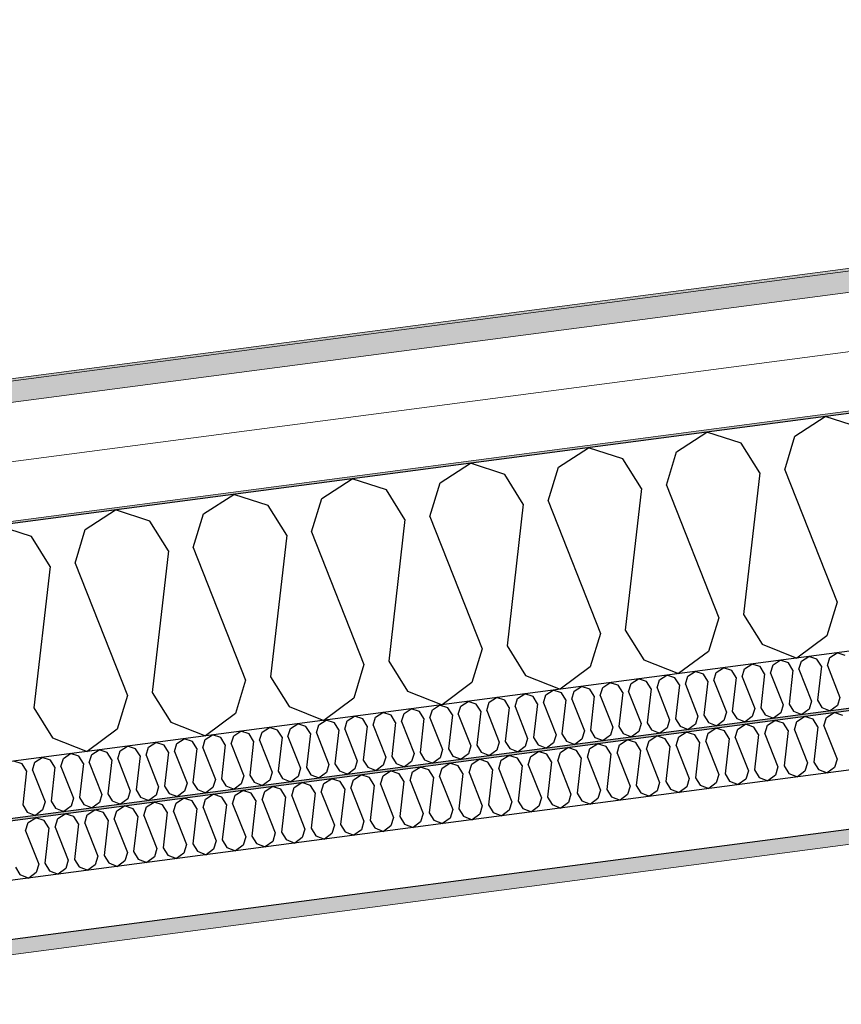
# Model space of a CAD drawing. Header units: millimetres. Extents: x -78920 to -55226, y -2070 to 13065.
# Tile 68 of 78: x -63585 to -62888, y 10672 to 11507. Entities that reach past the tile are written whole.
import ezdxf

# ---------------------------------------------------------------- set-up
doc = ezdxf.new("R2010")
doc.units = ezdxf.units.MM
doc.header["$LTSCALE"] = 0.5
doc.header["$MEASUREMENT"] = 0
doc.linetypes.add('PLINE', pattern=[0])
doc.layers.add('236- Innvendig kledning og overflate(Nye konstruksjoner)', color=7, linetype='Continuous', lineweight=0)
doc.layers.add('262- Taktekking(Nye konstruksjoner)', color=7, linetype='Continuous', lineweight=0)
for name, color, linetype in [('256- Faste himlinger og overflatebehandling (Skravur)(Nye konstruksjoner)', 7, 'Continuous'), ('256- Faste himlinger og overflatebehandling(Nye konstruksjoner)', 7, 'Continuous'), ('261- Primærkonstruksjon (tak)', 7, 'Continuous'), ('261- Primærkonstruksjon (tak) (Skravur)', 7, 'Continuous'), ('262- Taktekking (Skravur)(Nye konstruksjoner)', 7, 'Continuous')]:
    doc.layers.add(name, color=color, linetype=linetype)

# ---------------------------------------------------------------- blocks, each defined once
blk = doc.blocks.new('*X5')
at = {"layer": '261- Primærkonstruksjon (tak) (Skravur)', "linetype": 'PLINE'}
for p, q in [((-62927.39, 11153.99), (-62901.71, 11170.56)), ((-62872.61, 11161.2), (-62901.71, 11170.56)), ((-63027.7, 11140.79), (-63002.02, 11157.36)), ((-62972.92, 11148), (-63002.02, 11157.36)), ((-62936.08, 11125.52), (-62927.39, 11153.99)), ((-62957.16, 11122.75), (-62972.92, 11148)), ((-63128.01, 11127.58), (-63102.32, 11144.15)), ((-63073.22, 11134.79), (-63102.32, 11144.15)), ((-63036.39, 11112.32), (-63027.7, 11140.79)), ((-63228.31, 11114.38), (-63202.63, 11130.95)), ((-63173.53, 11121.59), (-63202.63, 11130.95)), ((-63057.46, 11109.54), (-63073.22, 11134.79)), ((-63157.77, 11096.34), (-63173.53, 11121.59)), ((-63136.69, 11099.11), (-63128.01, 11127.58)), ((-62957.16, 11122.75), (-62970.92, 11002.6)), ((-62936.08, 11125.52), (-62891.69, 11013.03)), ((-63328.62, 11101.17), (-63302.93, 11117.74)), ((-63273.84, 11108.38), (-63302.93, 11117.74)), ((-63237, 11085.91), (-63228.31, 11114.38)), ((-63036.39, 11112.32), (-62992, 10999.83)), ((-63428.93, 11087.96), (-63403.24, 11104.53)), ((-63374.14, 11095.18), (-63403.24, 11104.53)), ((-63258.08, 11083.13), (-63273.84, 11108.38)), ((-63057.46, 11109.54), (-63071.23, 10989.4)), ((-63358.38, 11069.93), (-63374.14, 11095.18)), ((-63337.31, 11072.7), (-63328.62, 11101.17)), ((-63157.77, 11096.34), (-63171.53, 10976.19)), ((-63136.69, 11099.11), (-63092.3, 10986.62)), ((-63529.23, 11074.76), (-63503.55, 11091.33)), ((-63474.45, 11081.97), (-63503.55, 11091.33)), ((-63437.61, 11059.49), (-63428.93, 11087.96)), ((-63458.69, 11056.72), (-63474.45, 11081.97)), ((-63258.08, 11083.13), (-63271.84, 10962.99)), ((-63237, 11085.91), (-63192.61, 10973.42)), ((-63574.75, 11068.77), (-63603.85, 11078.12)), ((-63537.92, 11046.29), (-63529.23, 11074.76)), ((-63358.38, 11069.93), (-63372.15, 10949.78)), ((-63337.31, 11072.7), (-63292.92, 10960.21)), ((-63558.99, 11043.51), (-63574.75, 11068.77)), ((-63458.69, 11056.72), (-63472.45, 10936.57)), ((-63437.61, 11059.49), (-63393.22, 10947.01)), ((-63537.92, 11046.29), (-63493.53, 10933.8)), ((-63558.99, 11043.51), (-63572.76, 10923.37)), ((-62891.69, 11013.03), (-62900.38, 10984.56)), ((-62992, 10999.83), (-63000.68, 10971.36)), ((-62970.92, 11002.6), (-62955.16, 10977.35)), ((-63092.3, 10986.62), (-63100.99, 10958.15)), ((-63071.23, 10989.4), (-63055.47, 10964.15)), ((-62900.38, 10984.56), (-62925.76, 10965.67)), ((-63192.61, 10973.42), (-63201.3, 10944.95)), ((-63171.53, 10976.19), (-63155.77, 10950.94)), ((-63000.68, 10971.36), (-63026.06, 10952.46)), ((-62955.16, 10977.35), (-62925.76, 10965.67)), ((-63271.84, 10962.99), (-63256.08, 10937.73)), ((-63055.47, 10964.15), (-63026.06, 10952.46)), ((-63292.92, 10960.21), (-63301.6, 10931.74)), ((-63100.99, 10958.15), (-63126.37, 10939.26)), ((-63393.22, 10947.01), (-63401.91, 10918.54)), ((-63372.15, 10949.78), (-63356.39, 10924.53)), ((-63201.3, 10944.95), (-63226.68, 10926.05)), ((-63155.77, 10950.94), (-63126.37, 10939.26)), ((-63472.45, 10936.57), (-63456.69, 10911.32)), ((-63256.08, 10937.73), (-63226.68, 10926.05)), ((-63493.53, 10933.8), (-63502.22, 10905.33)), ((-63301.6, 10931.74), (-63326.98, 10912.85)), ((-63572.76, 10923.37), (-63557, 10898.12)), ((-63356.39, 10924.53), (-63326.98, 10912.85)), ((-63456.69, 10911.32), (-63427.29, 10899.64)), ((-63401.91, 10918.54), (-63427.29, 10899.64)), ((-63502.22, 10905.33), (-63527.6, 10886.44)), ((-63557, 10898.12), (-63527.6, 10886.44))]:
    blk.add_line(p, q, dxfattribs=at)
blk = doc.blocks.new('*X28')
at = {"layer": '256- Faste himlinger og overflatebehandling (Skravur)(Nye konstruksjoner)', "linetype": 'PLINE'}
for p, q in [((-62897.82, 10966.18), (-62891.65, 10970.16)), ((-62884.67, 10967.91), (-62891.65, 10970.16)), ((-62945.96, 10959.84), (-62939.8, 10963.82)), ((-62932.82, 10961.58), (-62939.8, 10963.82)), ((-62929.03, 10955.52), (-62932.82, 10961.58)), ((-62923.98, 10956.18), (-62921.89, 10963.01)), ((-62921.89, 10963.01), (-62915.73, 10966.99)), ((-62908.74, 10964.75), (-62915.73, 10966.99)), ((-62904.96, 10958.68), (-62908.74, 10964.75)), ((-62899.9, 10959.35), (-62897.82, 10966.18)), ((-63018.18, 10950.34), (-63012.02, 10954.31)), ((-63005.04, 10952.07), (-63012.02, 10954.31)), ((-62996.2, 10946.67), (-62994.11, 10953.51)), ((-62994.11, 10953.51), (-62987.95, 10957.48)), ((-62980.96, 10955.24), (-62987.95, 10957.48)), ((-62977.18, 10949.18), (-62980.96, 10955.24)), ((-62972.12, 10949.84), (-62970.04, 10956.68)), ((-62970.04, 10956.68), (-62963.87, 10960.65)), ((-62956.89, 10958.41), (-62963.87, 10960.65)), ((-62953.11, 10952.35), (-62956.89, 10958.41)), ((-62948.05, 10953.01), (-62945.96, 10959.84)), ((-62948.05, 10953.01), (-62937.4, 10926.01)), ((-62929.03, 10955.52), (-62932.34, 10926.68)), ((-62923.98, 10956.18), (-62913.32, 10929.18)), ((-62904.96, 10958.68), (-62908.26, 10929.85)), ((-62899.9, 10959.35), (-62889.25, 10932.35)), ((-63090.41, 10940.83), (-63084.24, 10944.81)), ((-63077.26, 10942.56), (-63084.24, 10944.81)), ((-63066.33, 10944), (-63060.17, 10947.97)), ((-63053.18, 10945.73), (-63060.17, 10947.97)), ((-63049.4, 10939.67), (-63053.18, 10945.73)), ((-63044.34, 10940.33), (-63042.26, 10947.17)), ((-63042.26, 10947.17), (-63036.09, 10951.14)), ((-63029.11, 10948.9), (-63036.09, 10951.14)), ((-63025.33, 10942.84), (-63029.11, 10948.9)), ((-63020.27, 10943.5), (-63018.18, 10950.34)), ((-63001.25, 10946.01), (-63005.04, 10952.07)), ((-63001.25, 10946.01), (-63004.56, 10917.17)), ((-62996.2, 10946.67), (-62985.54, 10919.68)), ((-62977.18, 10949.18), (-62980.48, 10920.34)), ((-62972.12, 10949.84), (-62961.47, 10922.85)), ((-62953.11, 10952.35), (-62956.41, 10923.51)), ((-63138.55, 10934.49), (-63132.39, 10938.47)), ((-63125.4, 10936.22), (-63132.39, 10938.47)), ((-63121.62, 10930.16), (-63125.4, 10936.22)), ((-63116.56, 10930.83), (-63114.48, 10937.66)), ((-63114.48, 10937.66), (-63108.31, 10941.64)), ((-63101.33, 10939.39), (-63108.31, 10941.64)), ((-63097.55, 10933.33), (-63101.33, 10939.39)), ((-63092.49, 10934), (-63090.41, 10940.83)), ((-63073.47, 10936.5), (-63077.26, 10942.56)), ((-63073.47, 10936.5), (-63076.78, 10907.66)), ((-63068.42, 10937.17), (-63066.33, 10944)), ((-63068.42, 10937.17), (-63057.76, 10910.17)), ((-63049.4, 10939.67), (-63052.7, 10910.83)), ((-63044.34, 10940.33), (-63033.69, 10913.34)), ((-63025.33, 10942.84), (-63028.63, 10914)), ((-63020.27, 10943.5), (-63009.62, 10916.51)), ((-63210.77, 10924.98), (-63204.61, 10928.96)), ((-63197.62, 10926.71), (-63204.61, 10928.96)), ((-63188.78, 10921.32), (-63186.7, 10928.15)), ((-63186.7, 10928.15), (-63180.54, 10932.13)), ((-63173.55, 10929.88), (-63180.54, 10932.13)), ((-63169.77, 10923.82), (-63173.55, 10929.88)), ((-63164.71, 10924.49), (-63162.63, 10931.32)), ((-63162.63, 10931.32), (-63156.46, 10935.3)), ((-63149.48, 10933.05), (-63156.46, 10935.3)), ((-63145.7, 10926.99), (-63149.48, 10933.05)), ((-63140.64, 10927.66), (-63138.55, 10934.49)), ((-63121.62, 10930.16), (-63124.93, 10901.33)), ((-63116.56, 10930.83), (-63105.91, 10903.83)), ((-63097.55, 10933.33), (-63100.85, 10904.5)), ((-63092.49, 10934), (-63081.84, 10907)), ((-62913.32, 10929.18), (-62915.41, 10922.35)), ((-62908.26, 10929.85), (-62904.48, 10923.79)), ((-62889.25, 10932.35), (-62891.33, 10925.52)), ((-63282.99, 10915.47), (-63276.83, 10919.45)), ((-63269.85, 10917.21), (-63276.83, 10919.45)), ((-63258.92, 10918.64), (-63252.76, 10922.62)), ((-63245.77, 10920.37), (-63252.76, 10922.62)), ((-63241.99, 10914.31), (-63245.77, 10920.37)), ((-63236.93, 10914.98), (-63234.85, 10921.81)), ((-63234.85, 10921.81), (-63228.68, 10925.79)), ((-63221.7, 10923.54), (-63228.68, 10925.79)), ((-63217.92, 10917.48), (-63221.7, 10923.54)), ((-63212.86, 10918.15), (-63210.77, 10924.98)), ((-63193.84, 10920.65), (-63197.62, 10926.71)), ((-63193.84, 10920.65), (-63197.15, 10891.82)), ((-63188.78, 10921.32), (-63178.13, 10894.32)), ((-63169.77, 10923.82), (-63173.07, 10894.99)), ((-63164.71, 10924.49), (-63154.06, 10897.49)), ((-63145.7, 10926.99), (-63149, 10898.16)), ((-63140.64, 10927.66), (-63129.98, 10900.66)), ((-62985.54, 10919.68), (-62987.63, 10912.84)), ((-62980.48, 10920.34), (-62976.7, 10914.28)), ((-62961.47, 10922.85), (-62963.55, 10916.01)), ((-62956.41, 10923.51), (-62952.63, 10917.45)), ((-62937.4, 10926.01), (-62939.48, 10919.18)), ((-62932.34, 10926.68), (-62928.55, 10920.62)), ((-62928.55, 10920.62), (-62921.5, 10917.82)), ((-62915.41, 10922.35), (-62921.5, 10917.82)), ((-62904.48, 10923.79), (-62897.42, 10920.99)), ((-62891.33, 10925.52), (-62897.42, 10920.99)), ((-63331.14, 10909.14), (-63324.98, 10913.11)), ((-63317.99, 10910.87), (-63324.98, 10913.11)), ((-63309.15, 10905.47), (-63307.07, 10912.3)), ((-63307.07, 10912.3), (-63300.9, 10916.28)), ((-63293.92, 10914.04), (-63300.9, 10916.28)), ((-63290.14, 10907.98), (-63293.92, 10914.04)), ((-63285.08, 10908.64), (-63282.99, 10915.47)), ((-63266.06, 10911.14), (-63269.85, 10917.21)), ((-63266.06, 10911.14), (-63269.37, 10882.31)), ((-63261.01, 10911.81), (-63258.92, 10918.64)), ((-63261.01, 10911.81), (-63250.35, 10884.81)), ((-63241.99, 10914.31), (-63245.29, 10885.48)), ((-63236.93, 10914.98), (-63226.28, 10887.98)), ((-63217.92, 10917.48), (-63221.22, 10888.65)), ((-63212.86, 10918.15), (-63202.2, 10891.15)), ((-63033.69, 10913.34), (-63035.77, 10906.5)), ((-63028.63, 10914), (-63024.85, 10907.94)), ((-63009.62, 10916.51), (-63011.7, 10909.67)), ((-63004.56, 10917.17), (-63000.78, 10911.11)), ((-63000.78, 10911.11), (-62993.72, 10908.31)), ((-62987.63, 10912.84), (-62993.72, 10908.31)), ((-62976.7, 10914.28), (-62969.64, 10911.48)), ((-62963.55, 10916.01), (-62969.64, 10911.48)), ((-62952.63, 10917.45), (-62945.57, 10914.65)), ((-62939.48, 10919.18), (-62945.57, 10914.65)), ((-63403.36, 10899.63), (-63397.2, 10903.6)), ((-63390.21, 10901.36), (-63397.2, 10903.6)), ((-63381.37, 10895.96), (-63379.29, 10902.8)), ((-63379.29, 10902.8), (-63373.12, 10906.77)), ((-63366.14, 10904.53), (-63373.12, 10906.77)), ((-63362.36, 10898.47), (-63366.14, 10904.53)), ((-63357.3, 10899.13), (-63355.21, 10905.97)), ((-63355.21, 10905.97), (-63349.05, 10909.94)), ((-63342.07, 10907.7), (-63349.05, 10909.94)), ((-63338.28, 10901.64), (-63342.07, 10907.7)), ((-63333.23, 10902.3), (-63331.14, 10909.14)), ((-63314.21, 10904.81), (-63317.99, 10910.87)), ((-63314.21, 10904.81), (-63317.51, 10875.97)), ((-63309.15, 10905.47), (-63298.5, 10878.47)), ((-63290.14, 10907.98), (-63293.44, 10879.14)), ((-63285.08, 10908.64), (-63274.42, 10881.64)), ((-63105.91, 10903.83), (-63107.99, 10897)), ((-63100.85, 10904.5), (-63097.07, 10898.43)), ((-63081.84, 10907), (-63083.92, 10900.17)), ((-63076.78, 10907.66), (-63073, 10901.6)), ((-63059.85, 10903.34), (-63065.94, 10898.8)), ((-63057.76, 10910.17), (-63059.85, 10903.34)), ((-63052.7, 10910.83), (-63048.92, 10904.77)), ((-63048.92, 10904.77), (-63041.87, 10901.97)), ((-63035.77, 10906.5), (-63041.87, 10901.97)), ((-63024.85, 10907.94), (-63017.79, 10905.14)), ((-63011.7, 10909.67), (-63017.79, 10905.14)), ((-63451.51, 10893.29), (-63445.34, 10897.27)), ((-63438.36, 10895.02), (-63445.34, 10897.27)), ((-63434.58, 10888.96), (-63438.36, 10895.02)), ((-63429.52, 10889.63), (-63427.44, 10896.46)), ((-63427.44, 10896.46), (-63421.27, 10900.43)), ((-63414.29, 10898.19), (-63421.27, 10900.43)), ((-63410.5, 10892.13), (-63414.29, 10898.19)), ((-63405.45, 10892.79), (-63403.36, 10899.63)), ((-63386.43, 10895.3), (-63390.21, 10901.36)), ((-63386.43, 10895.3), (-63389.73, 10866.46)), ((-63381.37, 10895.96), (-63370.72, 10868.97)), ((-63362.36, 10898.47), (-63365.66, 10869.63)), ((-63357.3, 10899.13), (-63346.65, 10872.14)), ((-63338.28, 10901.64), (-63341.59, 10872.8)), ((-63333.23, 10902.3), (-63322.57, 10875.31)), ((-63173.07, 10894.99), (-63169.29, 10888.93)), ((-63154.06, 10897.49), (-63156.14, 10890.66)), ((-63149, 10898.16), (-63145.22, 10892.1)), ((-63129.98, 10900.66), (-63132.07, 10893.83)), ((-63124.93, 10901.33), (-63121.14, 10895.27)), ((-63121.14, 10895.27), (-63114.09, 10892.46)), ((-63107.99, 10897), (-63114.09, 10892.46)), ((-63097.07, 10898.43), (-63090.01, 10895.63)), ((-63083.92, 10900.17), (-63090.01, 10895.63)), ((-63073, 10901.6), (-63065.94, 10898.8)), ((-63523.73, 10883.78), (-63517.56, 10887.76)), ((-63510.58, 10885.51), (-63517.56, 10887.76)), ((-63501.74, 10880.12), (-63499.66, 10886.95)), ((-63499.66, 10886.95), (-63493.49, 10890.93)), ((-63486.51, 10888.68), (-63493.49, 10890.93)), ((-63482.72, 10882.62), (-63486.51, 10888.68)), ((-63477.67, 10883.29), (-63475.58, 10890.12)), ((-63475.58, 10890.12), (-63469.42, 10894.1)), ((-63462.43, 10891.85), (-63469.42, 10894.1)), ((-63458.65, 10885.79), (-63462.43, 10891.85)), ((-63453.59, 10886.46), (-63451.51, 10893.29)), ((-63453.59, 10886.46), (-63442.94, 10859.46)), ((-63434.58, 10888.96), (-63437.88, 10860.12)), ((-63429.52, 10889.63), (-63418.87, 10862.63)), ((-63410.5, 10892.13), (-63413.81, 10863.29)), ((-63405.45, 10892.79), (-63394.79, 10865.8)), ((-63226.28, 10887.98), (-63228.36, 10881.15)), ((-63221.22, 10888.65), (-63217.44, 10882.59)), ((-63202.2, 10891.15), (-63204.29, 10884.32)), ((-63197.15, 10891.82), (-63193.36, 10885.76)), ((-63180.22, 10887.49), (-63186.31, 10882.95)), ((-63178.13, 10894.32), (-63180.22, 10887.49)), ((-63169.29, 10888.93), (-63162.23, 10886.12)), ((-63156.14, 10890.66), (-63162.23, 10886.12)), ((-63145.22, 10892.1), (-63138.16, 10889.29)), ((-63132.07, 10893.83), (-63138.16, 10889.29)), ((-63582.8, 10876), (-63589.79, 10878.25)), ((-63571.88, 10877.44), (-63565.71, 10881.42)), ((-63558.73, 10879.17), (-63565.71, 10881.42)), ((-63554.95, 10873.11), (-63558.73, 10879.17)), ((-63549.89, 10873.78), (-63547.8, 10880.61)), ((-63547.8, 10880.61), (-63541.64, 10884.59)), ((-63534.65, 10882.34), (-63541.64, 10884.59)), ((-63530.87, 10876.28), (-63534.65, 10882.34)), ((-63525.81, 10876.95), (-63523.73, 10883.78)), ((-63506.8, 10879.45), (-63510.58, 10885.51)), ((-63506.8, 10879.45), (-63510.1, 10850.62)), ((-63501.74, 10880.12), (-63491.09, 10853.12)), ((-63482.72, 10882.62), (-63486.03, 10853.79)), ((-63477.67, 10883.29), (-63467.01, 10856.29)), ((-63458.65, 10885.79), (-63461.96, 10856.96)), ((-63298.5, 10878.47), (-63300.58, 10871.64)), ((-63293.44, 10879.14), (-63289.66, 10873.08)), ((-63274.42, 10881.64), (-63276.51, 10874.81)), ((-63269.37, 10882.31), (-63265.58, 10876.25)), ((-63252.44, 10877.98), (-63258.53, 10873.45)), ((-63250.35, 10884.81), (-63252.44, 10877.98)), ((-63245.29, 10885.48), (-63241.51, 10879.42)), ((-63241.51, 10879.42), (-63234.45, 10876.62)), ((-63228.36, 10881.15), (-63234.45, 10876.62)), ((-63217.44, 10882.59), (-63210.38, 10879.78)), ((-63204.29, 10884.32), (-63210.38, 10879.78)), ((-63193.36, 10885.76), (-63186.31, 10882.95)), ((-63579.02, 10869.94), (-63582.8, 10876)), ((-63579.02, 10869.94), (-63582.32, 10841.11)), ((-63573.96, 10870.61), (-63571.88, 10877.44)), ((-63573.96, 10870.61), (-63563.31, 10843.61)), ((-63554.95, 10873.11), (-63558.25, 10844.28)), ((-63549.89, 10873.78), (-63539.23, 10846.78)), ((-63530.87, 10876.28), (-63534.18, 10847.45)), ((-63525.81, 10876.95), (-63515.16, 10849.95)), ((-63365.66, 10869.63), (-63361.88, 10863.57)), ((-63346.65, 10872.14), (-63348.73, 10865.3)), ((-63341.59, 10872.8), (-63337.81, 10866.74)), ((-63322.57, 10875.31), (-63324.66, 10868.47)), ((-63317.51, 10875.97), (-63313.73, 10869.91)), ((-63313.73, 10869.91), (-63306.67, 10867.11)), ((-63300.58, 10871.64), (-63306.67, 10867.11)), ((-63289.66, 10873.08), (-63282.6, 10870.28)), ((-63276.51, 10874.81), (-63282.6, 10870.28)), ((-63265.58, 10876.25), (-63258.53, 10873.45)), ((-63418.87, 10862.63), (-63420.95, 10855.8)), ((-63413.81, 10863.29), (-63410.03, 10857.23)), ((-63394.79, 10865.8), (-63396.88, 10858.96)), ((-63389.73, 10866.46), (-63385.95, 10860.4)), ((-63372.8, 10862.13), (-63378.89, 10857.6)), ((-63370.72, 10868.97), (-63372.8, 10862.13)), ((-63361.88, 10863.57), (-63354.82, 10860.77)), ((-63348.73, 10865.3), (-63354.82, 10860.77)), ((-63337.81, 10866.74), (-63330.75, 10863.94)), ((-63324.66, 10868.47), (-63330.75, 10863.94)), ((-63491.09, 10853.12), (-63493.17, 10846.29)), ((-63486.03, 10853.79), (-63482.25, 10847.73)), ((-63467.01, 10856.29), (-63469.1, 10849.46)), ((-63461.96, 10856.96), (-63458.17, 10850.89)), ((-63445.02, 10852.63), (-63451.12, 10848.09)), ((-63442.94, 10859.46), (-63445.02, 10852.63)), ((-63437.88, 10860.12), (-63434.1, 10854.06)), ((-63434.1, 10854.06), (-63427.04, 10851.26)), ((-63420.95, 10855.8), (-63427.04, 10851.26)), ((-63410.03, 10857.23), (-63402.97, 10854.43)), ((-63396.88, 10858.96), (-63402.97, 10854.43)), ((-63385.95, 10860.4), (-63378.89, 10857.6)), ((-63558.25, 10844.28), (-63554.47, 10838.22)), ((-63539.23, 10846.78), (-63541.32, 10839.95)), ((-63534.18, 10847.45), (-63530.39, 10841.39)), ((-63515.16, 10849.95), (-63517.25, 10843.12)), ((-63510.1, 10850.62), (-63506.32, 10844.56)), ((-63506.32, 10844.56), (-63499.26, 10841.75)), ((-63493.17, 10846.29), (-63499.26, 10841.75)), ((-63482.25, 10847.73), (-63475.19, 10844.92)), ((-63469.1, 10849.46), (-63475.19, 10844.92)), ((-63458.17, 10850.89), (-63451.12, 10848.09)), ((-63582.32, 10841.11), (-63578.54, 10835.05)), ((-63565.39, 10836.78), (-63571.48, 10832.24)), ((-63563.31, 10843.61), (-63565.39, 10836.78)), ((-63554.47, 10838.22), (-63547.41, 10835.41)), ((-63541.32, 10839.95), (-63547.41, 10835.41)), ((-63530.39, 10841.39), (-63523.34, 10838.58)), ((-63517.25, 10843.12), (-63523.34, 10838.58)), ((-63578.54, 10835.05), (-63571.48, 10832.24))]:
    blk.add_line(p, q, dxfattribs=at)
blk = doc.blocks.new('*X29')
at = {"layer": '256- Faste himlinger og overflatebehandling (Skravur)(Nye konstruksjoner)', "linetype": 'PLINE'}
for p, q in [((-62950.73, 10908.65), (-62944.31, 10912.8)), ((-62937.03, 10910.46), (-62944.31, 10912.8)), ((-62927.82, 10904.84), (-62925.65, 10911.96)), ((-62925.65, 10911.96), (-62919.23, 10916.1)), ((-62911.96, 10913.76), (-62919.23, 10916.1)), ((-62908.02, 10907.45), (-62911.96, 10913.76)), ((-62902.75, 10908.14), (-62900.58, 10915.26)), ((-62900.58, 10915.26), (-62894.15, 10919.4)), ((-62886.88, 10917.06), (-62894.15, 10919.4)), ((-63025.96, 10898.75), (-63019.54, 10902.89)), ((-63012.26, 10900.55), (-63019.54, 10902.89)), ((-63000.88, 10902.05), (-62994.46, 10906.19)), ((-62987.19, 10903.85), (-62994.46, 10906.19)), ((-62983.25, 10897.54), (-62987.19, 10903.85)), ((-62977.98, 10898.24), (-62975.81, 10905.35)), ((-62975.81, 10905.35), (-62969.38, 10909.5)), ((-62962.11, 10907.16), (-62969.38, 10909.5)), ((-62958.17, 10900.84), (-62962.11, 10907.16)), ((-62952.9, 10901.54), (-62950.73, 10908.65)), ((-62933.09, 10904.14), (-62937.03, 10910.46)), ((-62933.09, 10904.14), (-62936.53, 10874.11)), ((-62927.82, 10904.84), (-62916.73, 10876.72)), ((-62908.02, 10907.45), (-62911.46, 10877.41)), ((-62902.75, 10908.14), (-62891.65, 10880.02)), ((-63076.11, 10892.15), (-63069.69, 10896.29)), ((-63062.42, 10893.95), (-63069.69, 10896.29)), ((-63053.21, 10888.33), (-63051.04, 10895.45)), ((-63051.04, 10895.45), (-63044.61, 10899.59)), ((-63037.34, 10897.25), (-63044.61, 10899.59)), ((-63033.4, 10890.94), (-63037.34, 10897.25)), ((-63028.13, 10891.63), (-63025.96, 10898.75)), ((-63008.32, 10894.24), (-63012.26, 10900.55)), ((-63003.05, 10894.93), (-63000.88, 10902.05)), ((-63003.05, 10894.93), (-62991.96, 10866.81)), ((-62983.25, 10897.54), (-62986.69, 10867.51)), ((-62977.98, 10898.24), (-62966.88, 10870.11)), ((-62958.17, 10900.84), (-62961.61, 10870.81)), ((-62952.9, 10901.54), (-62941.8, 10873.41)), ((-63151.34, 10882.24), (-63144.92, 10886.39)), ((-63137.65, 10884.05), (-63144.92, 10886.39)), ((-63126.26, 10885.54), (-63119.84, 10889.69)), ((-63112.57, 10887.35), (-63119.84, 10889.69)), ((-63108.63, 10881.03), (-63112.57, 10887.35)), ((-63103.36, 10881.73), (-63101.19, 10888.85)), ((-63101.19, 10888.85), (-63094.77, 10892.99)), ((-63087.49, 10890.65), (-63094.77, 10892.99)), ((-63083.55, 10884.34), (-63087.49, 10890.65)), ((-63078.28, 10885.03), (-63076.11, 10892.15)), ((-63058.48, 10887.64), (-63062.42, 10893.95)), ((-63058.48, 10887.64), (-63061.92, 10857.6)), ((-63053.21, 10888.33), (-63042.11, 10860.21)), ((-63033.4, 10890.94), (-63036.84, 10860.9)), ((-63028.13, 10891.63), (-63017.03, 10863.51)), ((-63008.32, 10894.24), (-63011.76, 10864.2)), ((-63201.49, 10875.64), (-63195.07, 10879.78)), ((-63187.8, 10877.44), (-63195.07, 10879.78)), ((-63178.59, 10871.82), (-63176.42, 10878.94)), ((-63176.42, 10878.94), (-63170, 10883.08)), ((-63162.72, 10880.74), (-63170, 10883.08)), ((-63158.78, 10874.43), (-63162.72, 10880.74)), ((-63153.51, 10875.13), (-63151.34, 10882.24)), ((-63133.71, 10877.73), (-63137.65, 10884.05)), ((-63133.71, 10877.73), (-63137.15, 10847.7)), ((-63128.44, 10878.43), (-63126.26, 10885.54)), ((-63128.44, 10878.43), (-63117.34, 10850.3)), ((-63108.63, 10881.03), (-63112.07, 10851)), ((-63103.36, 10881.73), (-63092.26, 10853.61)), ((-63083.55, 10884.34), (-63086.99, 10854.3)), ((-63078.28, 10885.03), (-63067.19, 10856.91)), ((-62891.65, 10880.02), (-62893.82, 10872.9)), ((-63276.72, 10865.74), (-63270.3, 10869.88)), ((-63263.03, 10867.54), (-63270.3, 10869.88)), ((-63251.65, 10869.04), (-63245.23, 10873.18)), ((-63237.95, 10870.84), (-63245.23, 10873.18)), ((-63234.01, 10864.53), (-63237.95, 10870.84)), ((-63228.74, 10865.22), (-63226.57, 10872.34)), ((-63226.57, 10872.34), (-63220.15, 10876.48)), ((-63212.87, 10874.14), (-63220.15, 10876.48)), ((-63208.93, 10867.83), (-63212.87, 10874.14)), ((-63203.67, 10868.52), (-63201.49, 10875.64)), ((-63183.86, 10871.13), (-63187.8, 10877.44)), ((-63183.86, 10871.13), (-63187.3, 10841.09)), ((-63178.59, 10871.82), (-63167.49, 10843.7)), ((-63158.78, 10874.43), (-63162.22, 10844.4)), ((-63153.51, 10875.13), (-63142.42, 10847)), ((-62966.88, 10870.11), (-62969.05, 10863)), ((-62961.61, 10870.81), (-62957.67, 10864.49)), ((-62941.8, 10873.41), (-62943.97, 10866.3)), ((-62936.53, 10874.11), (-62932.59, 10867.8)), ((-62918.9, 10869.6), (-62925.24, 10864.88)), ((-62916.73, 10876.72), (-62918.9, 10869.6)), ((-62911.46, 10877.41), (-62907.52, 10871.1)), ((-62907.52, 10871.1), (-62900.17, 10868.18)), ((-62893.82, 10872.9), (-62900.17, 10868.18)), ((-63326.88, 10859.13), (-63320.46, 10863.28)), ((-63313.18, 10860.94), (-63320.46, 10863.28)), ((-63303.97, 10855.32), (-63301.8, 10862.43)), ((-63301.8, 10862.43), (-63295.38, 10866.58)), ((-63288.1, 10864.24), (-63295.38, 10866.58)), ((-63284.16, 10857.92), (-63288.1, 10864.24)), ((-63278.9, 10858.62), (-63276.72, 10865.74)), ((-63259.09, 10861.23), (-63263.03, 10867.54)), ((-63259.09, 10861.23), (-63262.53, 10831.19)), ((-63253.82, 10861.92), (-63251.65, 10869.04)), ((-63253.82, 10861.92), (-63242.72, 10833.8)), ((-63234.01, 10864.53), (-63237.45, 10834.49)), ((-63228.74, 10865.22), (-63217.64, 10837.1)), ((-63208.93, 10867.83), (-63212.38, 10837.79)), ((-63203.67, 10868.52), (-63192.57, 10840.4)), ((-63017.03, 10863.51), (-63019.2, 10856.39)), ((-63011.76, 10864.2), (-63007.82, 10857.89)), ((-62991.96, 10866.81), (-62994.13, 10859.69)), ((-62986.69, 10867.51), (-62982.75, 10861.19)), ((-62982.75, 10861.19), (-62975.4, 10858.27)), ((-62969.05, 10863), (-62975.4, 10858.27)), ((-62957.67, 10864.49), (-62950.32, 10861.57)), ((-62943.97, 10866.3), (-62950.32, 10861.57)), ((-62932.59, 10867.8), (-62925.24, 10864.88)), ((-63402.11, 10849.23), (-63395.69, 10853.37)), ((-63388.41, 10851.03), (-63395.69, 10853.37)), ((-63377.03, 10852.53), (-63370.61, 10856.67)), ((-63363.33, 10854.33), (-63370.61, 10856.67)), ((-63359.39, 10848.02), (-63363.33, 10854.33)), ((-63354.13, 10848.71), (-63351.95, 10855.83)), ((-63351.95, 10855.83), (-63345.53, 10859.97)), ((-63338.26, 10857.64), (-63345.53, 10859.97)), ((-63334.32, 10851.32), (-63338.26, 10857.64)), ((-63329.05, 10852.02), (-63326.88, 10859.13)), ((-63309.24, 10854.62), (-63313.18, 10860.94)), ((-63309.24, 10854.62), (-63312.68, 10824.59)), ((-63303.97, 10855.32), (-63292.87, 10827.2)), ((-63284.16, 10857.92), (-63287.61, 10827.89)), ((-63278.9, 10858.62), (-63267.8, 10830.5)), ((-63092.26, 10853.61), (-63094.43, 10846.49)), ((-63086.99, 10854.3), (-63083.05, 10847.99)), ((-63067.19, 10856.91), (-63069.36, 10849.79)), ((-63061.92, 10857.6), (-63057.98, 10851.29)), ((-63044.28, 10853.09), (-63050.63, 10848.37)), ((-63042.11, 10860.21), (-63044.28, 10853.09)), ((-63036.84, 10860.9), (-63032.9, 10854.59)), ((-63032.9, 10854.59), (-63025.55, 10851.67)), ((-63019.2, 10856.39), (-63025.55, 10851.67)), ((-63007.82, 10857.89), (-63000.47, 10854.97)), ((-62994.13, 10859.69), (-63000.47, 10854.97)), ((-63452.26, 10842.63), (-63445.84, 10846.77)), ((-63438.56, 10844.43), (-63445.84, 10846.77)), ((-63434.62, 10838.12), (-63438.56, 10844.43)), ((-63429.36, 10838.81), (-63427.18, 10845.93)), ((-63427.18, 10845.93), (-63420.76, 10850.07)), ((-63413.49, 10847.73), (-63420.76, 10850.07)), ((-63409.55, 10841.42), (-63413.49, 10847.73)), ((-63404.28, 10842.11), (-63402.11, 10849.23)), ((-63384.47, 10844.72), (-63388.41, 10851.03)), ((-63384.47, 10844.72), (-63387.91, 10814.68)), ((-63379.2, 10845.41), (-63377.03, 10852.53)), ((-63379.2, 10845.41), (-63368.1, 10817.29)), ((-63359.39, 10848.02), (-63362.84, 10817.98)), ((-63354.13, 10848.71), (-63343.03, 10820.59)), ((-63334.32, 10851.32), (-63337.76, 10821.29)), ((-63329.05, 10852.02), (-63317.95, 10823.89)), ((-63162.22, 10844.4), (-63158.28, 10838.08)), ((-63142.42, 10847), (-63144.59, 10839.89)), ((-63137.15, 10847.7), (-63133.21, 10841.38)), ((-63117.34, 10850.3), (-63119.51, 10843.19)), ((-63112.07, 10851), (-63108.13, 10844.69)), ((-63108.13, 10844.69), (-63100.78, 10841.77)), ((-63094.43, 10846.49), (-63100.78, 10841.77)), ((-63083.05, 10847.99), (-63075.7, 10845.07)), ((-63069.36, 10849.79), (-63075.7, 10845.07)), ((-63057.98, 10851.29), (-63050.63, 10848.37)), ((-63527.49, 10832.72), (-63521.07, 10836.86)), ((-63513.79, 10834.53), (-63521.07, 10836.86)), ((-63504.59, 10828.91), (-63502.41, 10836.02)), ((-63502.41, 10836.02), (-63495.99, 10840.17)), ((-63488.72, 10837.83), (-63495.99, 10840.17)), ((-63484.78, 10831.51), (-63488.72, 10837.83)), ((-63479.51, 10832.21), (-63477.34, 10839.32)), ((-63477.34, 10839.32), (-63470.92, 10843.47)), ((-63463.64, 10841.13), (-63470.92, 10843.47)), ((-63459.7, 10834.82), (-63463.64, 10841.13)), ((-63454.43, 10835.51), (-63452.26, 10842.63)), ((-63434.62, 10838.12), (-63438.07, 10808.08)), ((-63429.36, 10838.81), (-63418.26, 10810.69)), ((-63409.55, 10841.42), (-63412.99, 10811.38)), ((-63404.28, 10842.11), (-63393.18, 10813.99)), ((-63217.64, 10837.1), (-63219.82, 10829.98)), ((-63212.38, 10837.79), (-63208.44, 10831.48)), ((-63192.57, 10840.4), (-63194.74, 10833.28)), ((-63187.3, 10841.09), (-63183.36, 10834.78)), ((-63169.66, 10836.58), (-63176.01, 10831.86)), ((-63167.49, 10843.7), (-63169.66, 10836.58)), ((-63158.28, 10838.08), (-63150.93, 10835.16)), ((-63144.59, 10839.89), (-63150.93, 10835.16)), ((-63133.21, 10841.38), (-63125.86, 10838.46)), ((-63119.51, 10843.19), (-63125.86, 10838.46)), ((-63577.64, 10826.12), (-63571.22, 10830.26)), ((-63563.95, 10827.92), (-63571.22, 10830.26)), ((-63560.01, 10821.61), (-63563.95, 10827.92)), ((-63554.74, 10822.3), (-63552.57, 10829.42)), ((-63552.57, 10829.42), (-63546.15, 10833.56)), ((-63538.87, 10831.22), (-63546.15, 10833.56)), ((-63534.93, 10824.91), (-63538.87, 10831.22)), ((-63529.66, 10825.6), (-63527.49, 10832.72)), ((-63509.85, 10828.21), (-63513.79, 10834.53)), ((-63509.85, 10828.21), (-63513.3, 10798.18)), ((-63504.59, 10828.91), (-63493.49, 10800.78)), ((-63484.78, 10831.51), (-63488.22, 10801.48)), ((-63479.51, 10832.21), (-63468.41, 10804.09)), ((-63459.7, 10834.82), (-63463.14, 10804.78)), ((-63454.43, 10835.51), (-63443.33, 10807.39)), ((-63287.61, 10827.89), (-63283.67, 10821.58)), ((-63267.8, 10830.5), (-63269.97, 10823.38)), ((-63262.53, 10831.19), (-63258.59, 10824.88)), ((-63242.72, 10833.8), (-63244.89, 10826.68)), ((-63237.45, 10834.49), (-63233.51, 10828.18)), ((-63233.51, 10828.18), (-63226.16, 10825.26)), ((-63219.82, 10829.98), (-63226.16, 10825.26)), ((-63208.44, 10831.48), (-63201.09, 10828.56)), ((-63194.74, 10833.28), (-63201.09, 10828.56)), ((-63183.36, 10834.78), (-63176.01, 10831.86)), ((-63579.82, 10819), (-63577.64, 10826.12)), ((-63560.01, 10821.61), (-63563.45, 10791.57)), ((-63554.74, 10822.3), (-63543.64, 10794.18)), ((-63534.93, 10824.91), (-63538.37, 10794.87)), ((-63529.66, 10825.6), (-63518.56, 10797.48)), ((-63343.03, 10820.59), (-63345.2, 10813.47)), ((-63337.76, 10821.29), (-63333.82, 10814.97)), ((-63317.95, 10823.89), (-63320.12, 10816.78)), ((-63312.68, 10824.59), (-63308.74, 10818.27)), ((-63295.05, 10820.08), (-63301.39, 10815.35)), ((-63292.87, 10827.2), (-63295.05, 10820.08)), ((-63283.67, 10821.58), (-63276.31, 10818.66)), ((-63269.97, 10823.38), (-63276.31, 10818.66)), ((-63258.59, 10824.88), (-63251.24, 10821.96)), ((-63244.89, 10826.68), (-63251.24, 10821.96)), ((-63579.82, 10819), (-63568.72, 10790.88)), ((-63412.99, 10811.38), (-63409.05, 10805.07)), ((-63393.18, 10813.99), (-63395.35, 10806.87)), ((-63387.91, 10814.68), (-63383.97, 10808.37)), ((-63368.1, 10817.29), (-63370.28, 10810.17)), ((-63362.84, 10817.98), (-63358.9, 10811.67)), ((-63358.9, 10811.67), (-63351.54, 10808.75)), ((-63345.2, 10813.47), (-63351.54, 10808.75)), ((-63333.82, 10814.97), (-63326.47, 10812.05)), ((-63320.12, 10816.78), (-63326.47, 10812.05)), ((-63308.74, 10818.27), (-63301.39, 10815.35)), ((-63468.41, 10804.09), (-63470.58, 10796.97)), ((-63463.14, 10804.78), (-63459.2, 10798.47)), ((-63443.33, 10807.39), (-63445.51, 10800.27)), ((-63438.07, 10808.08), (-63434.13, 10801.77)), ((-63420.43, 10803.57), (-63426.77, 10798.85)), ((-63418.26, 10810.69), (-63420.43, 10803.57)), ((-63409.05, 10805.07), (-63401.7, 10802.15)), ((-63395.35, 10806.87), (-63401.7, 10802.15)), ((-63383.97, 10808.37), (-63376.62, 10805.45)), ((-63370.28, 10810.17), (-63376.62, 10805.45)), ((-63543.64, 10794.18), (-63545.81, 10787.06)), ((-63538.37, 10794.87), (-63534.43, 10788.56)), ((-63518.56, 10797.48), (-63520.74, 10790.36)), ((-63513.3, 10798.18), (-63509.36, 10791.86)), ((-63493.49, 10800.78), (-63495.66, 10793.67)), ((-63488.22, 10801.48), (-63484.28, 10795.16)), ((-63484.28, 10795.16), (-63476.93, 10792.24)), ((-63470.58, 10796.97), (-63476.93, 10792.24)), ((-63459.2, 10798.47), (-63451.85, 10795.55)), ((-63445.51, 10800.27), (-63451.85, 10795.55)), ((-63434.13, 10801.77), (-63426.77, 10798.85)), ((-63588.53, 10788.27), (-63584.59, 10781.96)), ((-63568.72, 10790.88), (-63570.89, 10783.76)), ((-63563.45, 10791.57), (-63559.51, 10785.26)), ((-63545.81, 10787.06), (-63552.16, 10782.34)), ((-63534.43, 10788.56), (-63527.08, 10785.64)), ((-63520.74, 10790.36), (-63527.08, 10785.64)), ((-63509.36, 10791.86), (-63502, 10788.94)), ((-63495.66, 10793.67), (-63502, 10788.94)), ((-63584.59, 10781.96), (-63577.23, 10779.04)), ((-63570.89, 10783.76), (-63577.23, 10779.04)), ((-63559.51, 10785.26), (-63552.16, 10782.34))]:
    blk.add_line(p, q, dxfattribs=at)

msp = doc.modelspace()

# ---------------------------------------------------------------- hatches: boundary and pattern name
at = {"layer": '256- Faste himlinger og overflatebehandling (Skravur)(Nye konstruksjoner)', "linetype": 'Continuous'}
msp.add_hatch(color=256, dxfattribs=at).paths.add_polyline_path([(-61540.66, 11099.61), (-67010.66, 10379.47), (-67010.66, 10377.45), (-61540.66, 11097.59)])
h = msp.add_hatch(dxfattribs=at)
h.set_pattern_fill('Gips', color=256, style=0, pattern_type=2)
h.set_pattern_definition([(7.5, (0, 0), (-11.3039, 85.86164), [0, -50]), (7.5, (19.13, 46.19), (-11.3039, 85.86164), [0, -50])])
h.paths.add_polyline_path([(-66998.16, 10265.63), (-61540.66, 10984.12), (-61540.66, 10996.73), (-66998.16, 10278.23)])
at = {"layer": '262- Taktekking (Skravur)(Nye konstruksjoner)', "linetype": 'Continuous'}
msp.add_hatch(color=256, dxfattribs=at).paths.add_polyline_path([(-75568.16, 9624.03), (-61278.16, 11505.34), (-61278.16, 11507.36), (-75568.16, 9626.04)])
h = msp.add_hatch(dxfattribs=at)
h.set_pattern_fill('Prikker_tett', color=256, style=0, pattern_type=2)
h.set_pattern_definition([(0, (0, 0), (0, 43.30127), [0, -25]), (0, (12.5, 21.65), (0, 43.30127), [0, -25])])
h.paths.add_polyline_path([(-75568.16, 9502.99), (-61328.16, 11377.72), (-61328.16, 11379.74), (-75568.16, 9505.01)])
at = {"layer": '262- Taktekking(Nye konstruksjoner)', "linetype": 'Continuous'}
msp.add_hatch(color=256, dxfattribs=at).paths.add_polyline_path([(-75568.16, 9605.87), (-61278.16, 11487.19), (-61278.16, 11505.34), (-75568.16, 9624.03)])

# ---------------------------------------------------------------- linework, layer by layer
at = {"layer": '236- Innvendig kledning og overflate(Nye konstruksjoner)', "linetype": 'PLINE'}
msp.add_line((-61540.66, 10984.12), (-67010.66, 10263.98), dxfattribs=at)
at = {"layer": '256- Faste himlinger og overflatebehandling(Nye konstruksjoner)', "linetype": 'PLINE'}
for p, q in [((-61540.66, 11099.61), (-67010.66, 10379.47)), ((-61540.66, 11097.59), (-67010.66, 10377.45)), ((-61540.66, 11047.16), (-67010.66, 10327.02)), ((-61540.66, 10996.73), (-67010.66, 10276.59))]:
    msp.add_line(p, q, dxfattribs=at)
at = {"layer": '261- Primærkonstruksjon (tak)', "linetype": 'PLINE'}
msp.add_line((-61328.16, 11377.72), (-75218.16, 9549.07), dxfattribs=at)
at = {"layer": '261- Primærkonstruksjon (tak)', "linetype": 'PLINE', "flags": 128}
msp.add_lwpolyline([(-61540.66, 11148.02), (-67010.66, 10427.88), (-69293.16, 10127.39)], dxfattribs=at)
at = {"layer": '262- Taktekking(Nye konstruksjoner)', "linetype": 'PLINE'}
for p, q in [((-61278.16, 11507.36), (-75568.16, 9626.04)), ((-61278.16, 11505.34), (-75568.16, 9624.03)), ((-61278.16, 11487.19), (-75568.16, 9605.87)), ((-61278.16, 11436.76), (-75568.16, 9555.44)), ((-61278.16, 11386.32), (-75568.16, 9505.01))]:
    msp.add_line(p, q, dxfattribs=at)

# ---------------------------------------------------------------- block references
at = {"layer": '256- Faste himlinger og overflatebehandling(Nye konstruksjoner)'}
for name in ['*X28', '*X29']:
    msp.add_blockref(name, (0, 0), dxfattribs=at)
at = {"layer": '261- Primærkonstruksjon (tak)'}
msp.add_blockref('*X5', (0, 0), dxfattribs=at)

doc.saveas('drawing.dxf')
